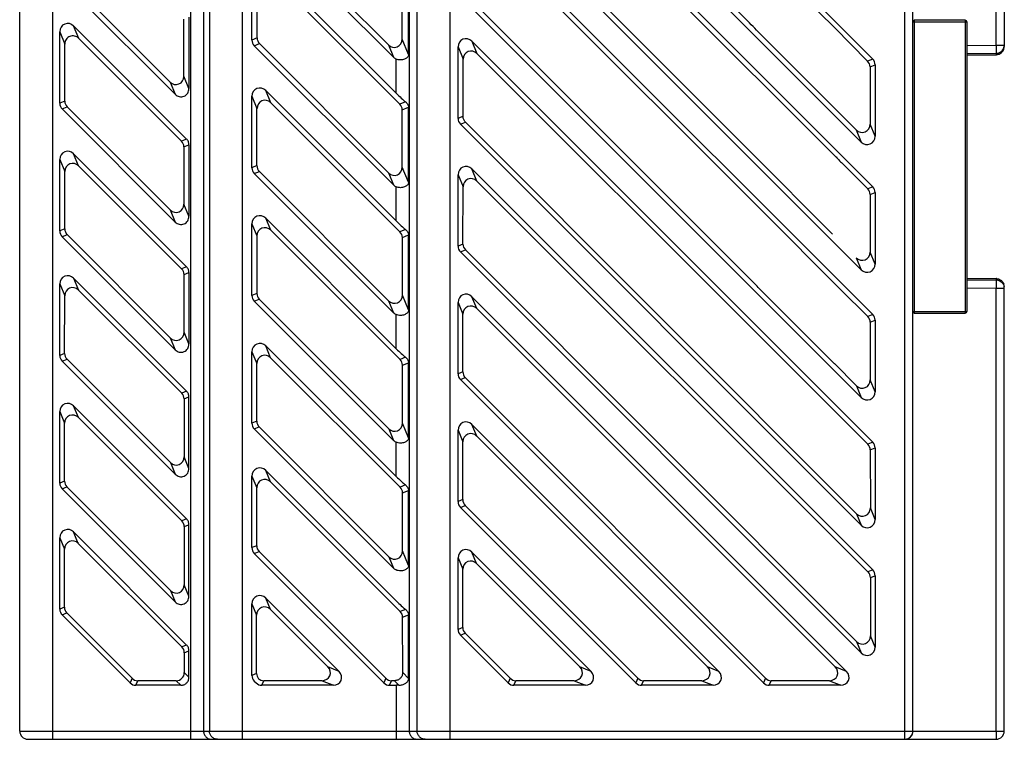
# Model space of a CAD drawing. Extents: x 0 to 500, y 0 to 353.
# Tile 1 of 18: x 192 to 252, y 62 to 106. Entities that reach past the tile are written whole.
import ezdxf

# ---------------------------------------------------------------- set-up
doc = ezdxf.new("R2010")
doc.units = 0
doc.header["$LTSCALE"] = 0.5
doc.layers.get('0').update_dxf_attribs({"linetype": 'CONTINUOUS'})

msp = doc.modelspace()

# ---------------------------------------------------------------- linework, layer by layer
at = {"color": 7, "linetype": 'Continuous'}
for p, q in [((193.632, 131.706), (193.632, 61.706)), ((202.072, 131.706), (202.072, 61.706)), ((205.23, 131.706), (205.23, 61.706)), ((217.93, 131.706), (217.93, 61.706)), ((245.743, 61.706), (245.743, 131.706)), ((191.632, 62.206), (191.632, 131.206)), ((202.871, 131.206), (202.871, 62.206)), ((203.233, 131.206), (203.233, 62.206)), ((215.451, 131.206), (215.451, 62.206)), ((215.933, 62.206), (215.933, 131.206)), ((246.243, 62.206), (246.243, 131.206)), ((251.336, 104.135), (251.336, 131.206)), ((251.832, 131.206), (251.832, 104.052)), ((218.903, 122.857), (236.253, 105.489)), ((243.087, 98.212), (218.577, 122.722)), ((219.277, 119.985), (243.787, 95.476)), ((241.313, 97.531), (219.601, 119.205)), ((218.897, 115.048), (236.379, 97.548)), ((243.087, 90.406), (218.577, 114.915)), ((206.295, 112.034), (214.174, 104.147)), ((219.277, 112.179), (243.787, 87.669)), ((205.977, 111.903), (214.487, 103.393)), ((219.595, 111.412), (236.435, 94.589)), ((235.198, 111.871), (243.787, 103.282)), ((214.652, 101.191), (206.677, 109.166)), ((237.114, 109.536), (241.442, 105.209)), ((205.832, 104.446), (205.832, 108.816)), ((214.877, 100.528), (206.993, 108.404)), ((201.137, 101.13), (194.227, 108.04)), ((194.542, 108.17), (200.826, 101.88)), ((206.145, 104.576), (206.147, 108.055)), ((215.019, 104.498), (215.017, 107.982)), ((215.408, 103.561), (215.408, 108.144)), ((236.55, 89.563), (218.892, 107.239)), ((243.087, 82.599), (218.577, 107.109)), ((201.671, 102.231), (201.669, 105.72)), ((201.982, 105.85), (201.982, 101.48)), ((246.243, 105.556), (249.543, 105.556)), ((249.443, 105.656), (246.343, 105.656)), ((246.343, 87.756), (246.343, 105.656)), ((249.443, 105.656), (249.443, 87.756)), ((249.543, 105.556), (249.543, 87.856)), ((194.082, 100.583), (194.082, 104.953)), ((194.082, 104.953), (194.394, 104.199)), ((195.24, 104.548), (194.927, 105.303)), ((194.927, 105.303), (201.837, 98.393)), ((241.301, 100.417), (236.82, 104.906)), ((243.475, 103.153), (241.442, 105.209)), ((194.392, 100.712), (194.394, 104.206)), ((201.529, 98.266), (195.24, 104.548)), ((206.145, 104.576), (205.832, 104.446)), ((205.977, 104.096), (206.289, 104.226)), ((206.289, 104.226), (214.18, 96.326)), ((214.174, 104.147), (214.487, 103.393)), ((215.408, 103.561), (215.019, 104.498)), ((219.277, 104.372), (219.589, 103.619)), ((219.277, 104.372), (243.787, 79.863)), ((205.977, 104.096), (214.487, 95.586)), ((218.432, 99.653), (218.432, 104.022)), ((218.432, 104.022), (218.744, 103.27)), ((219.589, 103.619), (236.638, 86.588)), ((249.543, 104.12), (251.336, 104.135)), ((249.543, 103.62), (251.336, 103.635)), ((249.543, 103.534), (251.336, 103.55)), ((251.336, 104.135), (251.832, 104.135)), ((251.336, 104.135), (251.338, 103.782)), ((251.338, 103.782), (251.336, 103.635)), ((251.336, 103.635), (251.374, 103.637)), ((251.336, 103.635), (251.336, 103.55)), ((214.652, 101.191), (214.652, 103.28)), ((218.74, 99.764), (218.744, 103.27)), ((243.787, 103.282), (243.475, 103.153)), ((243.621, 102.803), (243.932, 102.932)), ((243.621, 102.803), (243.623, 99.308)), ((243.932, 102.932), (243.932, 98.562)), ((200.826, 101.88), (201.137, 101.13)), ((201.982, 101.48), (201.671, 102.231)), ((206.987, 100.612), (206.677, 101.359)), ((214.652, 93.385), (206.677, 101.359)), ((194.392, 100.712), (194.082, 100.583)), ((205.832, 96.64), (205.832, 101.009)), ((205.832, 101.009), (206.141, 100.262)), ((206.987, 100.612), (214.883, 92.724)), ((215.22, 100.67), (214.877, 100.528)), ((194.227, 100.233), (194.537, 100.361)), ((194.227, 100.233), (201.137, 93.323)), ((200.832, 94.06), (194.537, 100.361)), ((206.139, 96.767), (206.141, 100.262)), ((215.023, 100.178), (215.408, 100.338)), ((215.025, 96.677), (215.023, 100.178)), ((215.408, 95.754), (215.408, 100.338)), ((242.041, 99.695), (241.551, 100.173)), ((218.741, 99.782), (218.432, 99.653)), ((218.577, 99.303), (218.886, 99.431)), ((218.886, 99.431), (242.796, 75.496)), ((242.778, 98.957), (242.041, 99.695)), ((243.087, 74.793), (218.577, 99.303)), ((242.778, 98.957), (243.087, 98.212)), ((243.932, 98.562), (243.623, 99.308)), ((201.837, 98.393), (201.529, 98.266)), ((201.674, 97.916), (201.982, 98.043)), ((201.674, 97.916), (201.677, 94.41)), ((201.982, 98.043), (201.982, 93.674)), ((241.336, 92.575), (236.379, 97.548)), ((194.082, 92.777), (194.082, 97.146)), ((194.082, 97.146), (194.389, 96.406)), ((195.234, 96.756), (194.927, 97.497)), ((201.837, 90.587), (194.927, 97.497)), ((194.386, 92.903), (194.389, 96.406)), ((195.234, 96.756), (201.535, 90.462)), ((206.139, 96.767), (205.832, 96.64)), ((205.977, 96.29), (206.284, 96.417)), ((206.284, 96.417), (214.186, 88.506)), ((214.18, 96.326), (214.487, 95.586)), ((215.408, 95.754), (215.025, 96.677)), ((219.277, 96.566), (243.787, 72.056)), ((219.583, 95.827), (219.277, 96.566)), ((241.991, 96.838), (243.481, 95.349)), ((205.977, 96.29), (214.487, 87.78)), ((218.432, 91.846), (218.432, 96.216)), ((218.432, 96.216), (218.738, 95.477)), ((243.498, 71.937), (219.583, 95.827)), ((214.652, 93.385), (214.652, 95.474)), ((218.735, 91.972), (218.738, 95.477)), ((243.787, 95.476), (243.481, 95.349)), ((243.626, 94.999), (243.932, 95.125)), ((243.932, 95.125), (243.932, 90.756)), ((243.626, 94.999), (243.629, 91.487)), ((200.832, 94.06), (201.137, 93.323)), ((201.982, 93.674), (201.677, 94.41)), ((237.054, 93.983), (241.824, 89.206)), ((206.981, 92.819), (206.677, 93.553)), ((214.652, 85.578), (206.677, 93.553)), ((194.386, 92.903), (194.082, 92.777)), ((205.832, 88.833), (205.832, 93.203)), ((205.832, 93.203), (206.136, 92.47)), ((214.889, 84.92), (206.981, 92.819)), ((215.22, 92.864), (214.883, 92.724)), ((194.227, 92.427), (194.531, 92.553)), ((201.137, 85.517), (194.227, 92.427)), ((194.531, 92.553), (200.838, 86.239)), ((206.136, 92.47), (206.133, 88.958)), ((215.028, 92.374), (215.408, 92.531)), ((215.031, 88.857), (215.028, 92.374)), ((215.408, 87.948), (215.408, 92.531)), ((218.735, 91.972), (218.432, 91.846)), ((218.577, 91.496), (218.88, 91.622)), ((218.88, 91.622), (242.801, 67.676)), ((243.087, 66.986), (218.577, 91.496)), ((242.784, 91.137), (243.087, 90.406)), ((243.932, 90.756), (243.629, 91.487)), ((201.837, 90.587), (201.535, 90.462)), ((194.927, 89.89), (195.229, 89.163)), ((194.927, 89.89), (201.837, 82.98)), ((201.68, 90.112), (201.982, 90.237)), ((201.683, 86.59), (201.68, 90.112)), ((201.982, 90.237), (201.982, 85.867)), ((249.543, 89.878), (251.336, 89.863)), ((249.543, 89.793), (251.336, 89.777)), ((251.336, 89.863), (251.336, 89.777)), ((251.336, 89.777), (251.374, 89.776)), ((251.336, 89.777), (251.338, 89.63)), ((194.082, 85.17), (194.082, 89.54)), ((194.082, 89.54), (194.383, 88.813)), ((195.229, 89.163), (201.54, 82.857)), ((243.487, 87.545), (241.824, 89.206)), ((249.543, 89.293), (251.336, 89.277)), ((251.338, 89.63), (251.336, 89.277)), ((251.336, 89.277), (251.832, 89.277)), ((251.336, 62.206), (251.336, 89.277)), ((251.832, 62.206), (251.832, 89.361)), ((194.38, 85.294), (194.383, 88.813)), ((206.133, 88.958), (205.832, 88.833)), ((205.977, 88.483), (206.278, 88.608)), ((214.192, 80.686), (206.278, 88.608)), ((214.186, 88.506), (214.487, 87.78)), ((215.408, 87.948), (215.031, 88.857)), ((242.185, 65.852), (219.277, 88.759)), ((219.578, 88.034), (219.277, 88.759)), ((241.442, 84.664), (237.027, 89.077)), ((205.977, 88.483), (214.487, 79.973)), ((218.432, 88.409), (218.732, 87.685)), ((218.432, 84.04), (218.432, 88.409)), ((219.578, 88.034), (241.499, 66.136)), ((214.652, 85.578), (214.652, 87.667)), ((218.73, 84.163), (218.732, 87.685)), ((243.787, 87.669), (243.487, 87.545)), ((243.632, 87.195), (243.932, 87.319)), ((243.932, 87.319), (243.932, 82.949)), ((246.243, 87.856), (249.543, 87.856)), ((246.343, 87.756), (249.443, 87.756)), ((243.632, 87.195), (243.635, 83.667)), ((200.838, 86.239), (201.137, 85.517)), ((201.982, 85.867), (201.683, 86.59)), ((241.07, 82.16), (237.007, 86.224)), ((214.652, 77.772), (206.677, 85.747)), ((206.975, 85.026), (206.677, 85.747)), ((194.38, 85.294), (194.082, 85.17)), ((194.227, 84.82), (194.525, 84.944)), ((200.843, 78.619), (194.525, 84.944)), ((205.832, 85.396), (206.13, 84.677)), ((205.832, 81.027), (205.832, 85.396)), ((206.975, 85.026), (214.895, 77.116)), ((215.22, 85.057), (214.889, 84.92)), ((194.227, 84.82), (201.137, 77.911)), ((206.127, 81.149), (206.13, 84.677)), ((215.034, 84.57), (215.408, 84.725)), ((215.037, 81.037), (215.034, 84.57)), ((215.408, 80.141), (215.408, 84.725)), ((242.79, 83.316), (241.442, 84.665)), ((218.73, 84.163), (218.432, 84.04)), ((218.577, 83.69), (218.874, 83.813)), ((218.577, 83.69), (237.115, 65.151)), ((237.233, 65.435), (218.874, 83.813)), ((242.79, 83.316), (243.087, 82.599)), ((243.932, 82.949), (243.635, 83.667)), ((201.837, 82.98), (201.54, 82.857)), ((201.686, 82.507), (201.982, 82.63)), ((201.686, 82.507), (201.688, 78.97)), ((201.982, 78.261), (201.982, 82.63)), ((201.837, 75.174), (194.927, 82.084)), ((195.223, 81.37), (194.927, 82.084)), ((241.07, 82.16), (243.493, 79.741)), ((194.082, 81.733), (194.377, 81.021)), ((194.082, 77.364), (194.082, 81.733)), ((195.223, 81.37), (201.546, 75.053)), ((194.375, 77.485), (194.377, 81.021)), ((206.127, 81.149), (205.832, 81.027)), ((205.977, 80.677), (206.272, 80.799)), ((205.977, 80.677), (214.487, 72.167)), ((214.197, 72.865), (206.272, 80.799)), ((214.192, 80.686), (214.487, 79.973)), ((215.408, 80.141), (215.037, 81.037)), ((234.379, 65.852), (219.277, 80.953)), ((219.572, 80.241), (219.277, 80.953)), ((218.432, 80.603), (218.726, 79.892)), ((218.432, 76.233), (218.432, 80.603)), ((219.572, 80.241), (233.692, 66.136)), ((214.652, 77.772), (214.652, 79.861)), ((218.724, 76.354), (218.726, 79.892)), ((243.787, 79.863), (243.493, 79.741)), ((243.638, 79.391), (243.932, 79.512)), ((243.932, 79.512), (243.932, 75.143)), ((201.982, 78.261), (201.688, 78.97)), ((243.638, 79.391), (243.641, 75.847)), ((200.843, 78.619), (201.137, 77.911)), ((205.832, 77.79), (206.124, 77.084)), ((205.832, 73.42), (205.832, 77.79)), ((214.652, 70.166), (206.677, 78.14)), ((206.97, 77.434), (206.677, 78.14)), ((194.375, 77.485), (194.082, 77.364)), ((194.227, 77.014), (194.519, 77.135)), ((200.849, 70.799), (194.519, 77.135)), ((206.122, 73.54), (206.124, 77.084)), ((206.97, 77.434), (214.9, 69.512)), ((215.22, 77.251), (214.895, 77.116)), ((194.227, 77.014), (201.137, 70.104)), ((215.04, 76.766), (215.408, 76.918)), ((215.042, 73.216), (215.04, 76.766)), ((215.408, 72.335), (215.408, 76.918)), ((218.724, 76.354), (218.432, 76.233)), ((218.577, 75.883), (218.869, 76.004)), ((218.577, 75.883), (229.309, 65.151)), ((229.426, 65.435), (218.869, 76.004)), ((242.796, 75.496), (243.087, 74.793)), ((243.932, 75.143), (243.641, 75.847)), ((201.837, 75.174), (201.546, 75.053)), ((201.691, 74.703), (201.982, 74.824)), ((201.691, 74.703), (201.694, 71.15)), ((201.982, 70.454), (201.982, 74.824)), ((201.837, 67.467), (194.927, 74.377)), ((195.217, 73.677), (194.927, 74.377)), ((194.082, 74.027), (194.372, 73.328)), ((194.082, 69.657), (194.082, 74.027)), ((195.217, 73.677), (201.552, 67.349)), ((206.122, 73.54), (205.832, 73.42)), ((194.369, 69.776), (194.372, 73.328)), ((205.977, 73.07), (206.267, 73.19)), ((205.977, 73.07), (213.896, 65.151)), ((214.013, 65.435), (206.267, 73.19)), ((214.197, 72.865), (214.487, 72.167)), ((215.408, 72.335), (215.042, 73.216)), ((226.572, 65.852), (219.277, 73.147)), ((219.566, 72.449), (219.277, 73.147)), ((218.432, 72.796), (218.721, 72.099)), ((218.432, 68.427), (218.432, 72.796)), ((219.566, 72.449), (225.886, 66.136)), ((218.718, 68.545), (218.721, 72.099)), ((243.787, 72.056), (243.498, 71.937)), ((243.644, 71.587), (243.932, 71.706)), ((243.932, 71.706), (243.932, 67.337)), ((201.982, 70.454), (201.694, 71.15)), ((243.644, 71.587), (243.646, 68.026)), ((200.849, 70.799), (201.137, 70.104)), ((205.832, 69.983), (206.119, 69.291)), ((205.832, 65.614), (205.832, 69.983)), ((211.159, 65.852), (206.677, 70.334)), ((206.964, 69.641), (206.677, 70.334)), ((194.369, 69.776), (194.082, 69.657)), ((194.227, 69.307), (194.514, 69.426)), ((194.227, 69.307), (198.383, 65.151)), ((198.501, 65.435), (194.514, 69.426)), ((206.116, 65.732), (206.119, 69.291)), ((206.964, 69.641), (210.473, 66.136)), ((215.22, 69.644), (214.9, 69.512)), ((215.045, 69.162), (215.408, 69.312)), ((215.408, 65.426), (215.408, 69.312)), ((215.048, 65.784), (215.045, 69.162)), ((218.718, 68.545), (218.432, 68.427)), ((218.577, 68.077), (218.863, 68.195)), ((218.577, 68.077), (221.502, 65.151)), ((221.62, 65.435), (218.863, 68.195)), ((243.932, 67.337), (243.646, 68.026)), ((201.837, 67.467), (201.552, 67.349)), ((242.801, 67.676), (243.087, 66.986)), ((201.697, 66.999), (201.982, 67.117)), ((201.697, 66.999), (201.698, 65.786)), ((201.982, 65.501), (201.982, 67.117)), ((201.982, 65.501), (201.698, 65.786)), ((206.116, 65.732), (205.832, 65.614)), ((211.159, 65.852), (210.473, 66.136)), ((215.408, 65.426), (215.048, 65.784)), ((226.572, 65.852), (225.886, 66.136)), ((234.379, 65.852), (233.692, 66.136)), ((242.185, 65.852), (241.499, 66.136)), ((198.501, 65.435), (198.383, 65.151)), ((198.733, 65.006), (198.851, 65.29)), ((201.203, 65.29), (198.851, 65.29)), ((201.203, 65.29), (201.487, 65.006)), ((205.977, 65.264), (206.089, 65.151)), ((206.44, 65.006), (206.557, 65.29)), ((210.124, 65.29), (206.557, 65.29)), ((210.124, 65.29), (210.809, 65.006)), ((214.013, 65.435), (213.896, 65.151)), ((214.246, 65.006), (214.364, 65.29)), ((214.553, 65.29), (214.364, 65.29)), ((214.84, 65.003), (214.553, 65.29)), ((221.62, 65.435), (221.502, 65.151)), ((221.853, 65.006), (221.97, 65.29)), ((225.537, 65.29), (221.97, 65.29)), ((225.537, 65.29), (226.222, 65.006)), ((229.426, 65.435), (229.309, 65.151)), ((229.659, 65.006), (229.776, 65.29)), ((233.344, 65.29), (229.776, 65.29)), ((233.344, 65.29), (234.029, 65.006)), ((237.233, 65.435), (237.115, 65.151)), ((237.465, 65.006), (237.583, 65.29)), ((241.15, 65.29), (237.583, 65.29)), ((241.15, 65.29), (241.835, 65.006)), ((201.487, 65.006), (198.733, 65.006)), ((210.809, 65.006), (206.44, 65.006)), ((214.246, 65.006), (214.652, 65.006)), ((214.652, 65.006), (214.652, 61.706)), ((226.222, 65.006), (221.853, 65.006)), ((234.029, 65.006), (229.659, 65.006)), ((241.835, 65.006), (237.465, 65.006)), ((191.632, 62.206), (246.243, 62.206)), ((246.245, 62.206), (251.832, 62.206)), ((251.336, 62.206), (251.332, 61.706)), ((192.132, 61.706), (245.743, 61.706)), ((245.747, 61.706), (251.332, 61.706))]:
    msp.add_line(p, q, dxfattribs=at)
for centre, radius, start, end in [((246.343, 105.556), 0.1, 90, 180), ((249.443, 105.556), 0.1, 0, 90), ((251.332, 104.029), 0.478, 270.5048, 272.1105), ((251.332, 104.136), 0.501, 274.81492, 281.65561), ((251.325, 104.053), 0.507, 341.15907, 359.93088), ((251.331, 104.135), 0.501, 350.4891, 359.98678), ((250.76, 109.868), 13.371, 224.97854, 226.473), ((231.081, 87.298), 14.471, 43.70222, 45.00106), ((261.565, 116.433), 27.697, 223.70331, 225.03), ((256.317, 114.482), 28.125, 225.01739, 226.20301), ((227.59, 84.523), 13.382, 44.98734, 46.20275), ((251.332, 89.384), 0.478, 87.8895, 89.4952), ((251.332, 89.276), 0.501, 78.31836, 85.18503), ((215.015, 68.051), 30.439, 44.10456, 44.9692), ((247.077, 99.127), 14.212, 224.10478, 224.99925), ((251.325, 89.36), 0.507, 0.06912, 18.84093), ((251.331, 89.277), 0.501, 0.01313, 9.511), ((246.343, 87.856), 0.1, 180, 270), ((249.443, 87.856), 0.1, 270, 0), ((257.691, 107.661), 29.787, 225.02665, 225.70219), ((227.35, 76.568), 13.656, 44.99662, 45.70196), ((192.132, 62.206), 0.5, 180, 270), ((245.743, 62.206), 0.5, 270.00016, 0.00019), ((245.748, 62.205), 0.497, 334.41224, 338.7278), ((251.332, 62.206), 0.5, 270, 0), ((245.747, 62.204), 0.497, 291.02684, 294.38918), ((245.746, 62.204), 0.498, 312.3458, 317.22121)]:
    msp.add_arc(centre, radius, start, end, dxfattribs=at)
for centre, major_axis, ratio, start_param, end_param in [((194.587, 104.929), (-0.204, 0.492), 0.938699, -1.155231, 1.155231), ((206.337, 104.45), (0.467, 0.194), 0.988627, 2.752921, 3.530264), ((206.65, 104.58), (0.461, 0.208), 0.988303, 2.721621, 3.498964), ((214.514, 104.521), (-0.202, 0.494), 0.937028, -4.291161, -1.9807), ((218.937, 103.999), (-0.204, 0.492), 0.938699, -1.155231, 1.155231), ((219.249, 103.246), (-0.206, 0.49), 0.940363, -1.161201, 1.149262), ((214.827, 103.767), (0.204, -0.492), 0.938699, -1.155231, -0.770115), ((243.116, 102.799), (0.473, 0.178), 0.988904, -0.355682, 0.421661), ((243.427, 102.928), (-0.467, -0.194), 0.988627, 2.752921, 3.530264), ((201.166, 102.254), (-0.202, 0.494), 0.937028, -4.291161, -1.980698), ((206.337, 100.986), (-0.204, 0.492), 0.938699, -1.155231, 1.155231), ((214.652, 101.35), (-0.796, 0.812), 0.098396, -4.612365, -3.821957), ((194.587, 100.587), (0.467, 0.194), 0.988627, 2.752921, 3.530264), ((194.897, 100.716), (0.461, 0.208), 0.988303, 2.721621, 3.498964), ((206.646, 100.239), (-0.206, 0.49), 0.940363, -1.161201, 1.149262), ((214.518, 100.174), (0.473, 0.178), 0.988904, -0.355684, 0.421661), ((218.937, 99.657), (0.467, 0.194), 0.988627, 2.752921, 3.530264), ((243.118, 99.331), (-0.202, 0.494), 0.937028, -4.291161, -1.980698), ((201.169, 97.912), (0.473, 0.178), 0.988904, -0.355682, 0.421661), ((243.427, 98.586), (-0.204, 0.492), 0.938699, -4.296824, -1.986361), ((194.587, 97.123), (-0.204, 0.492), 0.938699, -1.155231, 1.155231), ((194.894, 96.383), (-0.206, 0.49), 0.940363, -1.161201, 1.149262), ((206.337, 96.644), (0.467, 0.194), 0.988627, 2.752921, 3.530264), ((206.644, 96.771), (0.461, 0.208), 0.988303, 2.721621, 3.498964), ((214.52, 96.701), (-0.202, 0.494), 0.937028, -4.291161, -1.980699), ((218.937, 96.192), (-0.204, 0.492), 0.938699, -1.155231, 1.155231), ((219.243, 95.454), (-0.206, 0.49), 0.940363, -1.161201, 1.149262), ((214.827, 95.96), (0.204, -0.492), 0.938699, -1.155231, -0.770115), ((243.121, 94.995), (0.473, 0.178), 0.988904, -0.355682, 0.421661), ((243.427, 95.121), (-0.467, -0.194), 0.988627, 2.752921, 3.530264), ((201.172, 94.434), (-0.202, 0.494), 0.937028, -4.291161, -1.980698), ((206.337, 93.179), (-0.204, 0.492), 0.938699, -1.155231, 1.155231), ((214.652, 93.544), (-0.796, 0.812), 0.098396, -4.612365, -3.821957), ((194.587, 92.781), (0.467, 0.194), 0.988627, 2.752921, 3.530264), ((194.891, 92.907), (0.461, 0.208), 0.988303, 2.721621, 3.498964), ((206.641, 92.446), (-0.206, 0.49), 0.940363, -1.161201, 1.149262), ((214.523, 92.37), (0.473, 0.178), 0.988904, -0.355683, 0.421661), ((218.937, 91.85), (0.467, 0.194), 0.988627, 2.752921, 3.530264), ((219.24, 91.976), (0.461, 0.208), 0.988303, 2.721621, 3.498964), ((243.124, 91.511), (-0.202, 0.494), 0.937028, -4.291161, -1.980698), ((201.175, 90.108), (0.473, 0.178), 0.988904, -0.355682, 0.421661), ((243.427, 90.779), (-0.204, 0.492), 0.938699, -4.296824, -1.986361), ((194.587, 89.516), (-0.204, 0.492), 0.938699, -1.155231, 1.155231), ((194.888, 88.79), (-0.206, 0.49), 0.940363, -1.161201, 1.149262), ((206.337, 88.837), (0.467, 0.194), 0.988627, 2.752921, 3.530264), ((206.638, 88.962), (0.461, 0.208), 0.988303, 2.721621, 3.498964), ((214.526, 88.881), (-0.202, 0.494), 0.937028, -4.291161, -1.980699), ((218.937, 88.386), (-0.204, 0.492), 0.938699, -1.155231, 1.155231), ((219.237, 87.661), (-0.206, 0.49), 0.940363, -1.161201, 1.149262), ((214.827, 88.154), (0.204, -0.492), 0.938699, -1.155231, -0.770115), ((243.127, 87.191), (0.473, 0.178), 0.988904, -0.355682, 0.421661), ((243.427, 87.315), (-0.467, -0.194), 0.988627, 2.752921, 3.530264), ((201.178, 86.614), (-0.202, 0.494), 0.937028, -4.291161, -1.980698), ((206.337, 85.373), (-0.204, 0.492), 0.938699, -1.155231, 1.155231), ((214.652, 85.737), (-0.796, 0.812), 0.098396, -4.612365, -3.821957), ((194.587, 85.174), (0.467, 0.194), 0.988627, 2.752921, 3.530264), ((194.885, 85.298), (0.461, 0.208), 0.988303, 2.721621, 3.498964), ((206.635, 84.653), (-0.206, 0.49), 0.940363, -1.161201, 1.149262), ((214.529, 84.566), (0.473, 0.178), 0.988904, -0.355682, 0.421661), ((218.937, 84.044), (0.467, 0.194), 0.988627, 2.752921, 3.530264), ((219.235, 84.167), (0.461, 0.208), 0.988303, 2.721621, 3.498964), ((243.13, 83.691), (-0.202, 0.494), 0.937028, -4.291161, -1.980698), ((201.181, 82.503), (0.473, 0.178), 0.988904, -0.355682, 0.421661), ((243.427, 82.973), (-0.204, 0.492), 0.938699, -4.296824, -1.986361), ((194.587, 81.71), (-0.204, 0.492), 0.938699, -1.155231, 1.155231), ((194.882, 80.997), (-0.206, 0.49), 0.940363, -1.161201, 1.149262), ((206.337, 81.031), (0.467, 0.194), 0.988627, 2.752921, 3.530264), ((206.632, 81.153), (0.461, 0.208), 0.988303, 2.721621, 3.498964), ((214.532, 81.06), (-0.202, 0.494), 0.937028, -4.291161, -1.980699), ((218.937, 80.579), (-0.204, 0.492), 0.938699, -1.155231, 1.155231), ((219.231, 79.868), (-0.206, 0.49), 0.940363, -1.161201, 1.149262), ((214.827, 80.347), (0.204, -0.492), 0.938699, -1.155231, -0.770115), ((243.133, 79.387), (0.473, 0.178), 0.988904, -0.355682, 0.421661), ((243.427, 79.508), (-0.467, -0.194), 0.988627, 2.752921, 3.530264), ((201.183, 78.994), (-0.202, 0.494), 0.937028, -4.291161, -1.980698), ((206.337, 77.766), (-0.204, 0.492), 0.938699, -1.155231, 1.155231), ((214.652, 77.931), (-0.796, 0.812), 0.098396, -4.612365, -3.821957), ((194.587, 77.368), (0.467, 0.194), 0.988627, 2.752921, 3.530264), ((194.88, 77.489), (0.461, 0.208), 0.988303, 2.721621, 3.498964), ((206.629, 77.06), (-0.206, 0.49), 0.940363, -1.161201, 1.149262), ((214.535, 76.762), (0.473, 0.178), 0.988904, -0.355682, 0.421661), ((218.937, 76.237), (0.467, 0.194), 0.988627, 2.752921, 3.530264), ((219.229, 76.358), (0.461, 0.208), 0.988303, 2.721621, 3.498964), ((243.136, 75.87), (-0.202, 0.494), 0.937028, -4.291161, -1.980698), ((201.186, 74.699), (0.473, 0.178), 0.988904, -0.355682, 0.421661), ((243.427, 75.167), (-0.204, 0.492), 0.938699, -4.296824, -1.986361), ((194.587, 74.003), (-0.204, 0.492), 0.938699, -1.155231, 1.155231), ((194.877, 73.304), (-0.206, 0.49), 0.940363, -1.161201, 1.149262), ((206.627, 73.544), (0.461, 0.208), 0.988303, 2.721621, 3.498964), ((206.337, 73.424), (0.467, 0.194), 0.988627, 2.752921, 3.530264), ((214.538, 73.24), (-0.202, 0.494), 0.937028, -4.291161, -1.980698), ((218.937, 72.773), (-0.204, 0.492), 0.938699, -1.155231, 1.155231), ((219.226, 72.076), (-0.206, 0.49), 0.940363, -1.161201, 1.149262), ((214.827, 72.541), (0.204, -0.492), 0.938699, -1.155231, -0.770115), ((243.139, 71.583), (0.473, 0.178), 0.988904, -0.355682, 0.421661), ((243.427, 71.702), (-0.467, -0.194), 0.988627, 2.752921, 3.530264), ((201.189, 71.173), (-0.202, 0.494), 0.937028, -4.291161, -1.980698), ((206.337, 69.96), (-0.204, 0.492), 0.938699, -1.155231, 1.155231), ((206.624, 69.268), (-0.206, 0.49), 0.940363, -1.161201, 1.149262), ((214.652, 70.325), (-0.796, 0.812), 0.098396, -4.612365, -3.821957), ((194.587, 69.662), (0.467, 0.194), 0.988627, 2.752921, 3.530264), ((194.874, 69.78), (0.461, 0.208), 0.988303, 2.721621, 3.498964), ((214.541, 69.157), (0.473, 0.178), 0.988904, -0.355682, 0.421661), ((218.937, 68.431), (0.467, 0.194), 0.988627, 2.752921, 3.530264), ((219.223, 68.549), (0.461, 0.208), 0.988303, 2.721621, 3.498964), ((243.141, 68.05), (-0.202, 0.494), 0.937028, -4.291161, -1.980698), ((201.192, 66.995), (0.473, 0.178), 0.988904, -0.355682, 0.421661), ((243.427, 67.36), (-0.204, 0.492), 0.938699, -4.296824, -1.986361), ((201.193, 65.795), (-0.354, 0.367), 0.98008, -3.899003, -2.347577), ((206.621, 65.736), (0.461, 0.208), 0.988303, 2.721621, 3.422922), ((210.1, 65.795), (0.49, -0.21), 0.937986, -1.141354, 1.169109), ((210.786, 65.511), (0.492, -0.204), 0.938699, -1.155231, 1.155231), ((225.513, 65.795), (0.49, -0.21), 0.937986, -1.141354, 1.169109), ((226.198, 65.511), (0.492, -0.204), 0.938699, -1.155231, 1.155231), ((233.319, 65.795), (0.49, -0.21), 0.937986, -1.141354, 1.169109), ((234.005, 65.511), (0.492, -0.204), 0.938699, -1.155231, 1.155231), ((241.125, 65.795), (0.49, -0.21), 0.937986, -1.141354, 1.169109), ((241.811, 65.511), (0.492, -0.204), 0.938699, -1.155231, 1.155231), ((198.737, 65.511), (0.194, 0.467), 0.988627, 2.752921, 3.530264), ((198.855, 65.795), (0.188, 0.47), 0.987895, -3.542789, -2.765446), ((206.337, 65.618), (0.467, 0.194), 0.988627, 2.752921, 3.530264), ((206.444, 65.511), (0.194, 0.467), 0.988627, 2.752921, 3.530264), ((206.561, 65.795), (0.188, 0.47), 0.987895, -3.466747, -2.765446), ((214.25, 65.511), (0.194, 0.467), 0.988627, 2.752921, 3.530264), ((214.368, 65.795), (0.188, 0.47), 0.987895, -3.542789, -2.765446), ((221.857, 65.511), (0.194, 0.467), 0.988627, 2.752921, 3.530264), ((221.974, 65.795), (0.188, 0.47), 0.987895, -3.542789, -2.765446), ((229.663, 65.511), (0.194, 0.467), 0.988627, 2.752921, 3.530264), ((229.781, 65.795), (0.188, 0.47), 0.987895, -3.542789, -2.765446), ((237.469, 65.511), (0.194, 0.467), 0.988627, 2.752921, 3.530264), ((237.587, 65.795), (0.188, 0.47), 0.987895, -3.542789, -2.765446), ((214.652, 64.894), (0.8, 0), 0.140541, 1.333287, 1.570796)]:
    msp.add_ellipse(centre, major_axis=major_axis, ratio=ratio, start_param=start_param, end_param=end_param, dxfattribs=at)
for points, knots in [([(236.82, 104.906), (236.773, 104.955), (236.587, 105.151), (236.397, 105.345), (236.253, 105.489)], [0, 0, 0, 0, 0.247835, 1, 1, 1, 1]), ([(195.24, 104.548), (195.172, 104.616), (194.994, 104.719), (194.687, 104.697), (194.452, 104.499), (194.394, 104.302), (194.394, 104.206)], [0, 0, 0, 0, 0.250327, 0.500022, 0.749696, 1, 1, 1, 1]), ([(215.408, 103.561), (215.408, 103.522), (215.392, 103.451), (215.327, 103.37), (215.248, 103.311), (215.114, 103.247), (214.908, 103.212), (214.735, 103.244), (214.652, 103.28)], [0, 0, 0, 0, 0.126589, 0.226648, 0.330487, 0.444469, 0.706113, 1, 1, 1, 1]), ([(251.35, 103.55), (251.375, 103.551), (251.471, 103.562), (251.563, 103.601), (251.621, 103.642)], [0, 0, 0, 0, 0.264236, 1, 1, 1, 1]), ([(251.433, 103.646), (251.53, 103.665), (251.715, 103.766), (251.809, 103.955), (251.825, 104.052)], [0, 0, 0, 0, 0.499992, 1, 1, 1, 1]), ([(251.621, 103.642), (251.644, 103.659), (251.723, 103.725), (251.78, 103.817), (251.805, 103.889)], [0, 0, 0, 0, 0.269706, 1, 1, 1, 1]), ([(201.137, 101.13), (201.205, 101.061), (201.384, 100.958), (201.693, 100.982), (201.928, 101.183), (201.982, 101.382), (201.982, 101.479)], [0, 0, 0, 0, 0.250369, 0.500024, 0.749633, 1, 1, 1, 1]), ([(215.22, 100.67), (215.245, 100.65), (215.339, 100.563), (215.407, 100.435), (215.408, 100.338)], [0, 0, 0, 0, 0.247308, 1, 1, 1, 1]), ([(218.886, 99.431), (218.842, 99.474), (218.789, 99.554), (218.75, 99.671), (218.74, 99.733), (218.74, 99.764)], [0, 0, 0, 0, 0.498609, 0.749718, 1, 1, 1, 1]), ([(201.982, 98.043), (201.982, 98.108), (201.956, 98.238), (201.882, 98.348), (201.837, 98.393)], [0, 0, 0, 0, 0.500003, 1, 1, 1, 1]), ([(215.408, 95.754), (215.408, 95.715), (215.392, 95.644), (215.327, 95.564), (215.248, 95.505), (215.114, 95.441), (214.908, 95.405), (214.735, 95.438), (214.652, 95.474)], [0, 0, 0, 0, 0.126589, 0.226648, 0.330487, 0.444469, 0.706113, 1, 1, 1, 1]), ([(201.137, 93.323), (201.205, 93.255), (201.384, 93.152), (201.693, 93.175), (201.928, 93.377), (201.982, 93.576), (201.982, 93.673)], [0, 0, 0, 0, 0.250369, 0.500024, 0.749633, 1, 1, 1, 1]), ([(215.22, 92.864), (215.245, 92.844), (215.339, 92.756), (215.407, 92.628), (215.408, 92.531)], [0, 0, 0, 0, 0.247308, 1, 1, 1, 1]), ([(201.982, 90.237), (201.982, 90.301), (201.956, 90.431), (201.882, 90.541), (201.837, 90.587)], [0, 0, 0, 0, 0.500003, 1, 1, 1, 1]), ([(251.35, 89.862), (251.375, 89.861), (251.471, 89.85), (251.563, 89.811), (251.621, 89.77)], [0, 0, 0, 0, 0.264236, 1, 1, 1, 1]), ([(251.433, 89.767), (251.53, 89.747), (251.715, 89.646), (251.809, 89.457), (251.825, 89.36)], [0, 0, 0, 0, 0.499998, 1, 1, 1, 1]), ([(251.621, 89.77), (251.644, 89.754), (251.723, 89.687), (251.78, 89.595), (251.805, 89.524)], [0, 0, 0, 0, 0.269706, 1, 1, 1, 1]), ([(215.408, 87.948), (215.408, 87.909), (215.392, 87.838), (215.327, 87.757), (215.248, 87.698), (215.114, 87.635), (214.908, 87.599), (214.735, 87.631), (214.652, 87.667)], [0, 0, 0, 0, 0.126588, 0.226648, 0.330487, 0.444469, 0.706113, 1, 1, 1, 1]), ([(201.137, 85.517), (201.205, 85.448), (201.384, 85.345), (201.693, 85.369), (201.928, 85.57), (201.982, 85.769), (201.982, 85.866)], [0, 0, 0, 0, 0.250369, 0.500024, 0.749633, 1, 1, 1, 1]), ([(215.22, 85.057), (215.245, 85.037), (215.339, 84.95), (215.407, 84.822), (215.408, 84.725)], [0, 0, 0, 0, 0.247308, 1, 1, 1, 1]), ([(201.982, 82.63), (201.982, 82.695), (201.956, 82.825), (201.882, 82.935), (201.837, 82.98)], [0, 0, 0, 0, 0.500003, 1, 1, 1, 1]), ([(215.408, 80.141), (215.408, 80.103), (215.392, 80.031), (215.327, 79.951), (215.248, 79.892), (215.114, 79.828), (214.908, 79.792), (214.735, 79.825), (214.652, 79.861)], [0, 0, 0, 0, 0.126588, 0.226648, 0.330487, 0.444469, 0.706113, 1, 1, 1, 1]), ([(201.137, 77.911), (201.205, 77.842), (201.384, 77.739), (201.693, 77.762), (201.928, 77.964), (201.982, 78.163), (201.982, 78.26)], [0, 0, 0, 0, 0.250369, 0.500024, 0.749633, 1, 1, 1, 1]), ([(215.22, 77.251), (215.245, 77.231), (215.339, 77.143), (215.407, 77.015), (215.408, 76.918)], [0, 0, 0, 0, 0.247307, 1, 1, 1, 1]), ([(201.982, 74.824), (201.982, 74.888), (201.956, 75.018), (201.882, 75.128), (201.837, 75.174)], [0, 0, 0, 0, 0.500003, 1, 1, 1, 1]), ([(215.408, 72.335), (215.408, 72.296), (215.392, 72.225), (215.327, 72.144), (215.248, 72.085), (215.114, 72.022), (214.908, 71.986), (214.735, 72.018), (214.652, 72.054)], [0, 0, 0, 0, 0.126588, 0.226648, 0.330487, 0.444469, 0.706113, 1, 1, 1, 1]), ([(201.137, 70.104), (201.205, 70.035), (201.384, 69.933), (201.693, 69.956), (201.928, 70.157), (201.982, 70.356), (201.982, 70.453)], [0, 0, 0, 0, 0.250369, 0.500024, 0.749633, 1, 1, 1, 1]), ([(215.22, 69.644), (215.245, 69.624), (215.339, 69.537), (215.407, 69.409), (215.408, 69.312)], [0, 0, 0, 0, 0.247307, 1, 1, 1, 1]), ([(201.982, 67.117), (201.982, 67.182), (201.956, 67.312), (201.882, 67.422), (201.837, 67.467)], [0, 0, 0, 0, 0.500003, 1, 1, 1, 1]), ([(215.048, 65.784), (215.048, 65.72), (215.022, 65.59), (214.913, 65.425), (214.748, 65.315), (214.618, 65.29), (214.553, 65.29)], [0, 0, 0, 0, 0.250019, 0.5, 0.74998, 1, 1, 1, 1]), ([(201.487, 65.006), (201.551, 65.006), (201.682, 65.032), (201.847, 65.141), (201.957, 65.306), (201.982, 65.437), (201.982, 65.501)], [0, 0, 0, 0, 0.250008, 0.499887, 0.74992, 1, 1, 1, 1]), ([(215.408, 65.426), (215.408, 65.363), (215.362, 65.242), (215.228, 65.111), (215.052, 65.021), (214.913, 65.001), (214.84, 65.003)], [0, 0, 0, 0, 0.244368, 0.467375, 0.717188, 1, 1, 1, 1]), ([(202.871, 62.206), (202.871, 62.141), (202.897, 62.01), (203.008, 61.844), (203.174, 61.732), (203.306, 61.706), (203.371, 61.706)], [0, 0, 0, 0, 0.250158, 0.500224, 0.750158, 1, 1, 1, 1]), ([(203.732, 61.706), (203.667, 61.706), (203.536, 61.732), (203.37, 61.844), (203.259, 62.01), (203.233, 62.141), (203.233, 62.206)], [0, 0, 0, 0, 0.249842, 0.499776, 0.749842, 1, 1, 1, 1]), ([(215.451, 62.206), (215.451, 62.141), (215.477, 62.01), (215.588, 61.844), (215.754, 61.732), (215.885, 61.706), (215.95, 61.706)], [0, 0, 0, 0, 0.250158, 0.500224, 0.750158, 1, 1, 1, 1]), ([(216.432, 61.706), (216.367, 61.706), (216.236, 61.732), (216.07, 61.844), (215.959, 62.01), (215.933, 62.141), (215.933, 62.206)], [0, 0, 0, 0, 0.249842, 0.499776, 0.749842, 1, 1, 1, 1]), ([(246.211, 62.024), (246.216, 62.038), (246.236, 62.097), (246.245, 62.16), (246.245, 62.206)], [0, 0, 0, 0, 0.243799, 1, 1, 1, 1]), ([(245.747, 61.706), (245.792, 61.706), (245.853, 61.715), (245.911, 61.734), (245.925, 61.74)], [0, 0, 0, 0, 0.745637, 1, 1, 1, 1]), ([(245.952, 61.751), (245.963, 61.756), (246.01, 61.779), (246.053, 61.81), (246.082, 61.836)], [0, 0, 0, 0, 0.242851, 1, 1, 1, 1]), ([(246.112, 61.866), (246.12, 61.875), (246.153, 61.913), (246.179, 61.956), (246.196, 61.99)], [0, 0, 0, 0, 0.240417, 1, 1, 1, 1])]:
    msp.add_open_spline(points, degree=3, knots=knots, dxfattribs=at)

doc.saveas('drawing.dxf')
